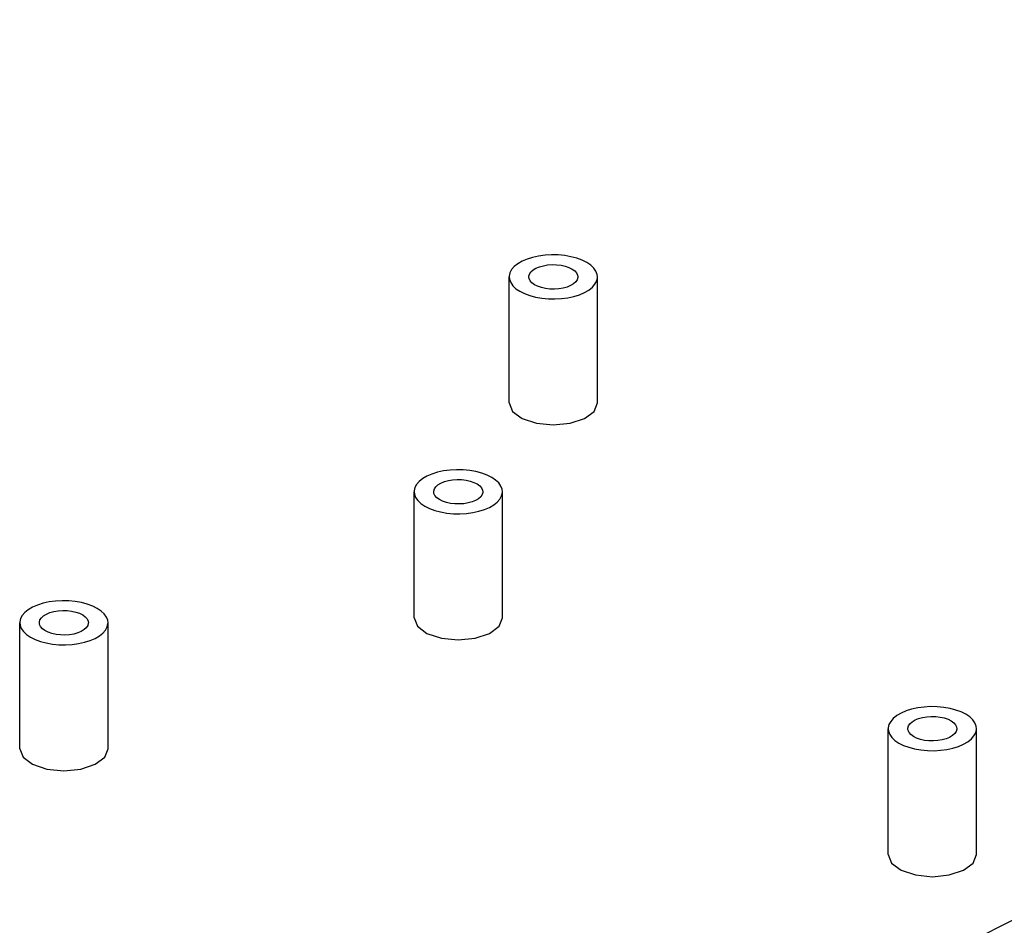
# Paper-space layout '005_EXP_CORICANT_PE_DRAWING_3_1' of a CAD drawing. Header units: millimetres. Extents: x 6 to 413, y 7 to 290.
# Tile 173 of 228: x 237 to 248, y 86 to 96. Entities that reach past the tile are written whole.
import ezdxf

# ---------------------------------------------------------------- set-up
doc = ezdxf.new("R2010")
doc.units = ezdxf.units.MM
doc.header["$LTSCALE"] = 23.1
for name, color, linetype in [('BASE_CORIANT_BL85', 7, 'CONTINUOUS'), ('BSO_M3X9P9_MAIN_BL360', 7, 'CONTINUOUS'), ('BSO_M3X9P9_MAIN_BL361', 7, 'CONTINUOUS'), ('BSO_M3X9P9_MAIN_BL362', 7, 'CONTINUOUS'), ('BSO_M3X9P9_MAIN_BL366', 7, 'CONTINUOUS')]:
    doc.layers.add(name, color=color, linetype=linetype)

# ---------------------------------------------------------------- blocks, each defined once
blk = doc.blocks.new('BASE_CORIANT_BL85', base_point=(229.328, 99.074))
at = {"layer": 'BASE_CORIANT_BL85', "color": 3, "linetype": 'Continuous'}
blk.add_line((275.133, 99.558), (240.323, 82.153), dxfattribs=at)
at = {"layer": 'BASE_CORIANT_BL85', "color": 7, "linetype": 'Continuous'}
for p, q in [((243.784, 91.792), (243.821, 91.885)), ((242.991, 91.714), (243.149, 91.661)), ((243.679, 91.714), (243.784, 91.792)), ((242.633, 89.347), (242.738, 89.426)), ((242.738, 89.426), (242.775, 89.519)), ((241.945, 89.347), (242.103, 89.295)), ((238.397, 87.983), (238.434, 88.076)), ((237.604, 87.905), (237.762, 87.852)), ((238.291, 87.905), (238.397, 87.983)), ((247.851, 86.738), (247.957, 86.817)), ((247.957, 86.817), (247.994, 86.91)), ((247.164, 86.738), (247.322, 86.686))]:
    blk.add_line(p, q, dxfattribs=at)
for points in [[(242.849, 91.885), (242.886, 91.792), (242.991, 91.714)], [(243.149, 91.661), (243.335, 91.642), (243.521, 91.661), (243.679, 91.714)], [(241.803, 89.519), (241.84, 89.426), (241.945, 89.347)], [(242.103, 89.295), (242.289, 89.276), (242.475, 89.295), (242.633, 89.347)], [(237.462, 88.076), (237.499, 87.983), (237.604, 87.905)], [(237.762, 87.852), (237.948, 87.833), (238.134, 87.852), (238.291, 87.905)], [(247.022, 86.91), (247.059, 86.817), (247.164, 86.738)], [(247.322, 86.686), (247.508, 86.667), (247.694, 86.686), (247.851, 86.738)]]:
    blk.add_lwpolyline(points, dxfattribs=at)
blk = doc.blocks.new('BSO_M3X9P9_MAIN_BL360', base_point=(237.948, 88.892))
at = {"layer": 'BSO_M3X9P9_MAIN_BL360', "color": 7, "linetype": 'Continuous'}
for p, q in [((237.462, 88.076), (237.462, 89.464)), ((238.434, 88.076), (238.434, 89.464))]:
    blk.add_line(p, q, dxfattribs=at)
for points in [[(237.604, 89.636), (237.556, 89.608), (237.518, 89.577), (237.489, 89.544), (237.47, 89.509), (237.462, 89.473), (237.462, 89.464)], [(238.434, 89.464), (238.43, 89.491), (238.417, 89.527), (238.393, 89.561), (238.359, 89.593), (238.316, 89.622), (238.265, 89.648), (238.206, 89.67), (238.142, 89.687), (238.073, 89.699), (238.002, 89.705), (237.929, 89.707), (237.857, 89.703), (237.787, 89.693), (237.72, 89.679), (237.659, 89.659), (237.604, 89.636)], [(237.678, 89.464), (237.678, 89.47), (237.685, 89.495), (237.701, 89.518), (237.725, 89.54), (237.757, 89.559)], [(237.757, 89.559), (237.795, 89.575), (237.838, 89.587), (237.886, 89.595), (237.935, 89.599), (237.985, 89.598), (238.033, 89.592), (238.079, 89.582), (238.12, 89.568), (238.155, 89.55), (238.183, 89.53), (238.204, 89.507), (238.215, 89.482), (238.218, 89.464)], [(237.462, 89.464), (237.465, 89.437), (237.478, 89.401), (237.502, 89.367), (237.536, 89.335), (237.579, 89.305), (237.631, 89.28), (237.689, 89.258), (237.753, 89.241), (237.822, 89.229), (237.893, 89.222), (237.966, 89.221), (238.038, 89.225), (238.108, 89.234), (238.175, 89.249), (238.236, 89.268), (238.291, 89.292)], [(238.138, 89.368), (238.1, 89.352), (238.057, 89.34), (238.009, 89.332), (237.96, 89.329), (237.91, 89.33), (237.862, 89.336), (237.816, 89.346), (237.775, 89.36), (237.74, 89.378), (237.712, 89.398), (237.692, 89.421), (237.68, 89.445), (237.678, 89.464)], [(238.218, 89.464), (238.217, 89.458), (238.21, 89.433), (238.195, 89.409), (238.17, 89.388), (238.138, 89.368)], [(238.291, 89.292), (238.339, 89.32), (238.377, 89.35), (238.406, 89.384), (238.425, 89.419), (238.433, 89.455), (238.434, 89.464)]]:
    blk.add_lwpolyline(points, dxfattribs=at)
blk = doc.blocks.new('BSO_M3X9P9_MAIN_BL361', base_point=(242.289, 90.334))
at = {"layer": 'BSO_M3X9P9_MAIN_BL361', "color": 7, "linetype": 'Continuous'}
for p, q in [((241.803, 89.519), (241.803, 90.907)), ((242.775, 89.519), (242.775, 90.907))]:
    blk.add_line(p, q, dxfattribs=at)
for points in [[(241.945, 91.078), (241.898, 91.051), (241.859, 91.02), (241.83, 90.987), (241.811, 90.952), (241.803, 90.916), (241.803, 90.907)], [(242.775, 90.907), (242.772, 90.934), (242.758, 90.969), (242.734, 91.004), (242.7, 91.036), (242.657, 91.065), (242.606, 91.091), (242.547, 91.112), (242.483, 91.129), (242.415, 91.141), (242.343, 91.148), (242.271, 91.149), (242.199, 91.145), (242.128, 91.136), (242.062, 91.121), (242, 91.102), (241.945, 91.078)], [(242.098, 91.002), (242.136, 91.018), (242.18, 91.03), (242.227, 91.038), (242.276, 91.041), (242.326, 91.04), (242.375, 91.035), (242.42, 91.025), (242.461, 91.01), (242.497, 90.993), (242.525, 90.972), (242.545, 90.95), (242.556, 90.925), (242.559, 90.907)], [(242.019, 90.907), (242.019, 90.913), (242.026, 90.938), (242.042, 90.961), (242.066, 90.983), (242.098, 91.002)], [(241.803, 90.907), (241.806, 90.879), (241.819, 90.844), (241.843, 90.809), (241.877, 90.777), (241.921, 90.748), (241.972, 90.722), (242.03, 90.701), (242.095, 90.684), (242.163, 90.672), (242.235, 90.665), (242.307, 90.664), (242.379, 90.668), (242.449, 90.677), (242.516, 90.692), (242.578, 90.711), (242.633, 90.735)], [(242.48, 90.811), (242.442, 90.795), (242.398, 90.783), (242.351, 90.775), (242.301, 90.772), (242.252, 90.773), (242.203, 90.779), (242.158, 90.789), (242.116, 90.803), (242.081, 90.82), (242.053, 90.841), (242.033, 90.864), (242.022, 90.888), (242.019, 90.907)], [(242.559, 90.907), (242.559, 90.9), (242.552, 90.876), (242.536, 90.852), (242.512, 90.83), (242.48, 90.811)], [(242.633, 90.735), (242.68, 90.762), (242.719, 90.793), (242.748, 90.826), (242.766, 90.861), (242.775, 90.898), (242.775, 90.907)]]:
    blk.add_lwpolyline(points, dxfattribs=at)
blk = doc.blocks.new('BSO_M3X9P9_MAIN_BL362', base_point=(243.335, 92.7))
at = {"layer": 'BSO_M3X9P9_MAIN_BL362', "color": 7, "linetype": 'Continuous'}
for p, q in [((242.849, 91.885), (242.849, 93.273)), ((243.821, 91.885), (243.821, 93.273))]:
    blk.add_line(p, q, dxfattribs=at)
for points in [[(242.991, 93.445), (242.944, 93.417), (242.905, 93.386), (242.876, 93.353), (242.857, 93.318), (242.849, 93.282), (242.849, 93.273)], [(243.821, 93.273), (243.818, 93.3), (243.804, 93.336), (243.78, 93.37), (243.747, 93.402), (243.703, 93.431), (243.652, 93.457), (243.594, 93.478), (243.529, 93.495), (243.461, 93.507), (243.389, 93.514), (243.317, 93.516), (243.245, 93.512), (243.174, 93.502), (243.108, 93.488), (243.046, 93.468), (242.991, 93.445)], [(243.065, 93.273), (243.065, 93.279), (243.072, 93.304), (243.088, 93.327), (243.112, 93.349), (243.144, 93.368)], [(243.144, 93.368), (243.182, 93.384), (243.226, 93.396), (243.273, 93.404), (243.323, 93.408), (243.372, 93.406), (243.421, 93.401), (243.466, 93.391), (243.507, 93.377), (243.543, 93.359), (243.571, 93.338), (243.591, 93.316), (243.602, 93.291), (243.605, 93.273)], [(242.849, 93.273), (242.852, 93.246), (242.866, 93.21), (242.89, 93.176), (242.923, 93.143), (242.967, 93.114), (243.018, 93.089), (243.076, 93.067), (243.141, 93.05), (243.209, 93.038), (243.281, 93.031), (243.353, 93.03), (243.425, 93.034), (243.496, 93.043), (243.562, 93.058), (243.624, 93.077), (243.679, 93.101)], [(243.526, 93.177), (243.488, 93.161), (243.444, 93.149), (243.397, 93.141), (243.347, 93.138), (243.298, 93.139), (243.249, 93.145), (243.204, 93.155), (243.163, 93.169), (243.127, 93.186), (243.099, 93.207), (243.079, 93.23), (243.068, 93.254), (243.065, 93.273)], [(243.605, 93.273), (243.605, 93.267), (243.598, 93.242), (243.582, 93.218), (243.558, 93.196), (243.526, 93.177)], [(243.679, 93.101), (243.726, 93.128), (243.765, 93.159), (243.794, 93.192), (243.813, 93.228), (243.821, 93.264), (243.821, 93.273)]]:
    blk.add_lwpolyline(points, dxfattribs=at)
blk = doc.blocks.new('BSO_M3X9P9_MAIN_BL366', base_point=(247.508, 87.725))
at = {"layer": 'BSO_M3X9P9_MAIN_BL366', "color": 7, "linetype": 'Continuous'}
for p, q in [((247.022, 86.91), (247.022, 88.297)), ((247.994, 86.91), (247.994, 88.297))]:
    blk.add_line(p, q, dxfattribs=at)
for points in [[(247.164, 88.469), (247.117, 88.442), (247.078, 88.411), (247.049, 88.378), (247.03, 88.343), (247.022, 88.307), (247.022, 88.297)], [(247.994, 88.297), (247.99, 88.325), (247.977, 88.36), (247.953, 88.395), (247.919, 88.427), (247.876, 88.456), (247.825, 88.482), (247.766, 88.503), (247.702, 88.52), (247.633, 88.532), (247.562, 88.539), (247.489, 88.54), (247.417, 88.536), (247.347, 88.527), (247.28, 88.512), (247.219, 88.493), (247.164, 88.469)], [(247.238, 88.297), (247.238, 88.304), (247.245, 88.328), (247.261, 88.352), (247.285, 88.374), (247.317, 88.393)], [(247.317, 88.393), (247.355, 88.409), (247.398, 88.421), (247.446, 88.429), (247.495, 88.432), (247.545, 88.431), (247.593, 88.425), (247.639, 88.415), (247.68, 88.401), (247.715, 88.384), (247.743, 88.363), (247.764, 88.34), (247.775, 88.316), (247.778, 88.297)], [(247.022, 88.297), (247.025, 88.27), (247.038, 88.235), (247.062, 88.2), (247.096, 88.168), (247.139, 88.139), (247.191, 88.113), (247.249, 88.092), (247.313, 88.075), (247.382, 88.063), (247.453, 88.056), (247.526, 88.055), (247.598, 88.059), (247.668, 88.068), (247.735, 88.083), (247.796, 88.102), (247.851, 88.126)], [(247.698, 88.202), (247.66, 88.186), (247.617, 88.174), (247.569, 88.166), (247.52, 88.163), (247.47, 88.164), (247.422, 88.169), (247.376, 88.18), (247.335, 88.194), (247.3, 88.211), (247.272, 88.232), (247.252, 88.255), (247.24, 88.279), (247.238, 88.297)], [(247.778, 88.297), (247.777, 88.291), (247.77, 88.267), (247.755, 88.243), (247.73, 88.221), (247.698, 88.202)], [(247.851, 88.126), (247.899, 88.153), (247.937, 88.184), (247.966, 88.217), (247.985, 88.252), (247.993, 88.288), (247.994, 88.297)]]:
    blk.add_lwpolyline(points, dxfattribs=at)

psp = doc.layouts.new('005_EXP_CORICANT_PE_DRAWING_3_1')

# ---------------------------------------------------------------- block references
at = {"layer": 'BASE_CORIANT_BL85'}
psp.add_blockref('BASE_CORIANT_BL85', (229.328, 99.074), dxfattribs=at)
at = {"layer": 'BSO_M3X9P9_MAIN_BL360'}
psp.add_blockref('BSO_M3X9P9_MAIN_BL360', (237.948, 88.892), dxfattribs=at)
at = {"layer": 'BSO_M3X9P9_MAIN_BL361'}
psp.add_blockref('BSO_M3X9P9_MAIN_BL361', (242.289, 90.334), dxfattribs=at)
at = {"layer": 'BSO_M3X9P9_MAIN_BL362'}
psp.add_blockref('BSO_M3X9P9_MAIN_BL362', (243.335, 92.7), dxfattribs=at)
at = {"layer": 'BSO_M3X9P9_MAIN_BL366'}
psp.add_blockref('BSO_M3X9P9_MAIN_BL366', (247.508, 87.725), dxfattribs=at)

doc.saveas('drawing.dxf')
